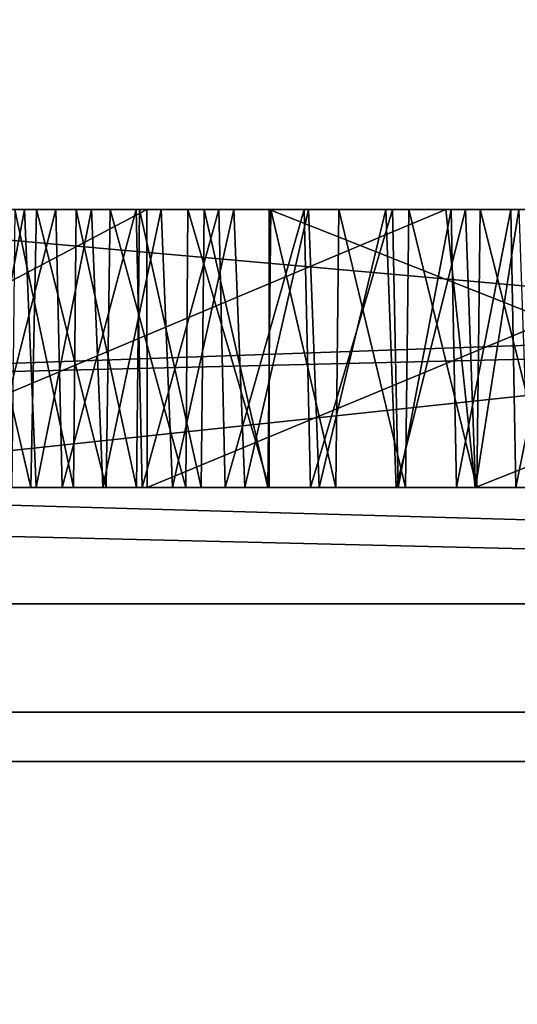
# Model space of a CAD drawing. Header units: millimetres. Extents: x -175 to 175, y 0 to 204.
# Tile 109 of 138: x 151.253 to 151.432, y 82.314 to 82.668. Entities that reach past the tile are written whole.
import ezdxf

# ---------------------------------------------------------------- set-up
doc = ezdxf.new("R2010")
doc.units = ezdxf.units.MM
doc.header["$LTSCALE"] = 65.185185
for name, color, linetype in [('498', 7, 'CONTINUOUS'), ('506', 7, 'CONTINUOUS'), ('507', 7, 'CONTINUOUS'), ('531', 7, 'CONTINUOUS'), ('533', 7, 'CONTINUOUS'), ('534', 7, 'CONTINUOUS'), ('591', 7, 'CONTINUOUS'), ('593', 7, 'CONTINUOUS'), ('596', 7, 'CONTINUOUS'), ('597', 7, 'CONTINUOUS'), ('602', 7, 'CONTINUOUS'), ('603', 7, 'CONTINUOUS'), ('757', 7, 'CONTINUOUS'), ('759', 7, 'CONTINUOUS'), ('783', 7, 'CONTINUOUS'), ('802', 7, 'CONTINUOUS'), ('807', 7, 'CONTINUOUS'), ('819', 7, 'CONTINUOUS'), ('820', 7, 'CONTINUOUS'), ('821', 7, 'CONTINUOUS'), ('833', 7, 'CONTINUOUS'), ('834', 7, 'CONTINUOUS')]:
    doc.layers.add(name, color=color, linetype=linetype)

msp = doc.modelspace()

# ---------------------------------------------------------------- linework, layer by layer
at = {"layer": '498', "color": 7, "linetype": 'CONTINUOUS', "true_color": 0xe0f2ff}
for points in [[(150, 84.1, -20), (155.17638, 84.1, -19.31852), (150, 79.6, -20), (150, 84.1, -20)], [(150, 79.6, -20), (155.17638, 84.1, -19.31852), (155.17638, 79.6, -19.31852), (150, 79.6, -20)]]:
    msp.add_3dface(points, dxfattribs=at)
at = {"layer": '506', "color": 7, "linetype": 'CONTINUOUS', "true_color": 0xe0f2ff}
for points in [[(169.5, 83.1889, 40.25999), (130.5, 83.1889, 40.25999), (130.5, 80.12662, 24.86484), (169.5, 83.1889, 40.25999)], [(169.5, 83.1889, 40.25999), (130.5, 80.12662, 24.86484), (169.5, 80.12662, 24.86484), (169.5, 83.1889, 40.25999)]]:
    msp.add_3dface(points, dxfattribs=at)
at = {"layer": '507', "color": 7, "linetype": 'CONTINUOUS', "true_color": 0xe0f2ff}
for points in [[(146.08696, 82.41915, -16.92696), (153.91304, 82.41915, -16.92696), (146.29823, 82.6, -16.38686), (146.08696, 82.41915, -16.92696)], [(146.29823, 82.6, -16.38686), (153.91304, 82.41915, -16.92696), (153.70178, 82.6, -16.38685), (146.29823, 82.6, -16.38686)], [(146.08696, 82.41915, -16.92696), (150, 81.94202, -17.73949), (153.91304, 82.41915, -16.92696), (146.08696, 82.41915, -16.92696)], [(150, 81.94202, -17.73949), (158.86974, 81.94202, -15.36284), (153.91304, 82.41915, -16.92696), (150, 81.94202, -17.73949)]]:
    msp.add_3dface(points, dxfattribs=at)
at = {"layer": '531', "color": 7, "linetype": 'CONTINUOUS', "true_color": 0xe0f2ff}
for points in [[(145.5, 82.6, 4.5), (154.5, 82.6, 4.5), (151.10987, 78.51951, 4.5), (145.5, 82.6, 4.5)], [(151.10987, 78.51951, 4.5), (154.5, 82.6, 4.5), (152.08044, 77.65403, 4.5), (151.10987, 78.51951, 4.5)]]:
    msp.add_3dface(points, dxfattribs=at)
at = {"layer": '533', "color": 7, "linetype": 'CONTINUOUS', "true_color": 0xe0f2ff}
for points in [[(154.5, 70.1, -4.5), (154.5, 82.6, -4.5), (145.5, 70.1, -4.5), (154.5, 70.1, -4.5)], [(154.5, 82.6, -4.5), (145.5, 82.6, -4.5), (145.5, 70.1, -4.5), (154.5, 82.6, -4.5)]]:
    msp.add_3dface(points, dxfattribs=at)
at = {"layer": '534', "color": 7, "linetype": 'CONTINUOUS', "true_color": 0xe0f2ff}
for points in [[(154.5, 82.6, -4.5), (154.5, 82.6, 4.5), (145.5, 82.6, -4.5), (154.5, 82.6, -4.5)], [(154.5, 82.6, 4.5), (145.5, 82.6, 4.5), (145.5, 82.6, -4.5), (154.5, 82.6, 4.5)]]:
    msp.add_3dface(points, dxfattribs=at)
at = {"layer": '591', "color": 7, "linetype": 'CONTINUOUS', "true_color": 0xe0f2ff}
for points in [[(151.40629, 82.6, 14.54327), (151.16458, 82.6, 14.47764), (151.16771, 82.5, 14.47924), (151.40629, 82.6, 14.54327)], [(151.41685, 82.5, 14.5443), (151.40629, 82.6, 14.54327), (151.16771, 82.5, 14.47924), (151.41685, 82.5, 14.5443)], [(151.66909, 82.6, 14.54607), (151.40629, 82.6, 14.54327), (151.41685, 82.5, 14.5443), (151.66909, 82.6, 14.54607)], [(151.67352, 82.5, 14.54561), (151.66909, 82.6, 14.54607), (151.41685, 82.5, 14.5443), (151.67352, 82.5, 14.54561)]]:
    msp.add_3dface(points, dxfattribs=at)
at = {"layer": '593', "color": 7, "linetype": 'CONTINUOUS', "true_color": 0xe0f2ff}
for points in [[(151.10859, 82.5, 14.23958), (151.10859, 82.6, 14.23958), (151.29856, 82.6, 14.37634), (151.10859, 82.5, 14.23958)], [(151.10859, 82.5, 14.23958), (151.29856, 82.6, 14.37634), (151.29879, 82.5, 14.37644), (151.10859, 82.5, 14.23958)], [(151.29856, 82.6, 14.37634), (151.54015, 82.6, 14.41712), (151.29879, 82.5, 14.37644), (151.29856, 82.6, 14.37634)], [(151.29879, 82.5, 14.37644), (151.54015, 82.6, 14.41712), (151.54015, 82.5, 14.41712), (151.29879, 82.5, 14.37644)]]:
    msp.add_3dface(points, dxfattribs=at)
at = {"layer": '596', "color": 7, "linetype": 'CONTINUOUS', "true_color": 0xe0f2ff}
for points in [[(151.27215, 82.5, 14.07907), (151.25104, 82.6, 14.07203), (151.25002, 82.5, 14.07168), (151.27215, 82.5, 14.07907)], [(151.27318, 82.6, 14.0794), (151.25104, 82.6, 14.07203), (151.27215, 82.5, 14.07907), (151.27318, 82.6, 14.0794)], [(151.29488, 82.5, 14.08617), (151.27318, 82.6, 14.0794), (151.27215, 82.5, 14.07907), (151.29488, 82.5, 14.08617)], [(151.29593, 82.6, 14.08649), (151.27318, 82.6, 14.0794), (151.29488, 82.5, 14.08617), (151.29593, 82.6, 14.08649)], [(151.31821, 82.5, 14.09302), (151.29593, 82.6, 14.08649), (151.29488, 82.5, 14.08617), (151.31821, 82.5, 14.09302)], [(151.31928, 82.6, 14.09333), (151.29593, 82.6, 14.08649), (151.31821, 82.5, 14.09302), (151.31928, 82.6, 14.09333)], [(151.34214, 82.5, 14.09962), (151.31928, 82.6, 14.09333), (151.31821, 82.5, 14.09302), (151.34214, 82.5, 14.09962)], [(151.34323, 82.6, 14.09991), (151.31928, 82.6, 14.09333), (151.34214, 82.5, 14.09962), (151.34323, 82.6, 14.09991)], [(151.36666, 82.5, 14.10596), (151.34323, 82.6, 14.09991), (151.34214, 82.5, 14.09962), (151.36666, 82.5, 14.10596)], [(151.36777, 82.6, 14.10624), (151.34323, 82.6, 14.09991), (151.36666, 82.5, 14.10596), (151.36777, 82.6, 14.10624)], [(151.39178, 82.5, 14.11205), (151.36777, 82.6, 14.10624), (151.36666, 82.5, 14.10596), (151.39178, 82.5, 14.11205)], [(151.39292, 82.6, 14.11231), (151.36777, 82.6, 14.10624), (151.39178, 82.5, 14.11205), (151.39292, 82.6, 14.11231)], [(151.41751, 82.5, 14.11788), (151.39292, 82.6, 14.11231), (151.39178, 82.5, 14.11205), (151.41751, 82.5, 14.11788)], [(151.41866, 82.6, 14.11813), (151.39292, 82.6, 14.11231), (151.41751, 82.5, 14.11788), (151.41866, 82.6, 14.11813)], [(151.44385, 82.5, 14.12344), (151.41866, 82.6, 14.11813), (151.41751, 82.5, 14.11788), (151.44385, 82.5, 14.12344)], [(151.44502, 82.6, 14.12368), (151.41866, 82.6, 14.11813), (151.44385, 82.5, 14.12344), (151.44502, 82.6, 14.12368)]]:
    msp.add_3dface(points, dxfattribs=at)
at = {"layer": '597', "color": 7, "linetype": 'CONTINUOUS', "true_color": 0xe0f2ff}
for points in [[(151.23785, 82.6, 13.43496), (151.26585, 82.6, 13.43238), (151.24033, 82.5, 13.43468), (151.23785, 82.6, 13.43496)], [(151.24033, 82.5, 13.43468), (151.26585, 82.6, 13.43238), (151.26812, 82.5, 13.43226), (151.24033, 82.5, 13.43468)], [(151.26585, 82.6, 13.43238), (151.29474, 82.6, 13.43106), (151.26812, 82.5, 13.43226), (151.26585, 82.6, 13.43238)], [(151.26812, 82.5, 13.43226), (151.29474, 82.6, 13.43106), (151.29699, 82.5, 13.43102), (151.26812, 82.5, 13.43226)], [(151.29474, 82.6, 13.43106), (151.32456, 82.6, 13.43077), (151.29699, 82.5, 13.43102), (151.29474, 82.6, 13.43106)], [(151.29699, 82.5, 13.43102), (151.32456, 82.6, 13.43077), (151.32682, 82.5, 13.43078), (151.29699, 82.5, 13.43102)], [(151.32456, 82.6, 13.43077), (151.35533, 82.6, 13.43126), (151.32682, 82.5, 13.43078), (151.32456, 82.6, 13.43077)], [(151.32682, 82.5, 13.43078), (151.35533, 82.6, 13.43126), (151.35752, 82.5, 13.43133), (151.32682, 82.5, 13.43078)], [(151.35533, 82.6, 13.43126), (151.38707, 82.6, 13.4324), (151.35752, 82.5, 13.43133), (151.35533, 82.6, 13.43126)], [(151.35752, 82.5, 13.43133), (151.38707, 82.6, 13.4324), (151.38908, 82.5, 13.43251), (151.35752, 82.5, 13.43133)], [(151.38707, 82.6, 13.4324), (151.4082, 82.6, 13.43358), (151.38908, 82.5, 13.43251), (151.38707, 82.6, 13.4324)], [(151.38908, 82.5, 13.43251), (151.4082, 82.6, 13.43358), (151.41008, 82.5, 13.43372), (151.38908, 82.5, 13.43251)], [(151.4082, 82.6, 13.43358), (151.42974, 82.6, 13.43523), (151.41008, 82.5, 13.43372), (151.4082, 82.6, 13.43358)], [(151.41008, 82.5, 13.43372), (151.42974, 82.6, 13.43523), (151.43147, 82.5, 13.43538), (151.41008, 82.5, 13.43372)], [(151.42974, 82.6, 13.43523), (151.45167, 82.6, 13.43742), (151.43147, 82.5, 13.43538), (151.42974, 82.6, 13.43523)], [(151.43147, 82.5, 13.43538), (151.45167, 82.6, 13.43742), (151.45324, 82.5, 13.43759), (151.43147, 82.5, 13.43538)]]:
    msp.add_3dface(points, dxfattribs=at)
at = {"layer": '602', "color": 7, "linetype": 'CONTINUOUS', "true_color": 0xe0f2ff}
for points in [[(151.59585, 82.6, 13.60541), (151.34266, 82.6, 13.56398), (151.59585, 82.5, 13.60541), (151.59585, 82.6, 13.60541)], [(151.59585, 82.5, 13.60541), (151.34266, 82.6, 13.56398), (151.34266, 82.5, 13.56398), (151.59585, 82.5, 13.60541)]]:
    msp.add_3dface(points, dxfattribs=at)
at = {"layer": '603', "color": 7, "linetype": 'CONTINUOUS', "true_color": 0xe0f2ff}
for points in [[(151.25678, 82.5, 13.5712), (151.23351, 82.6, 13.57633), (151.23089, 82.5, 13.57701), (151.25678, 82.5, 13.5712)], [(151.2315, 82.6, 13.9361), (151.2546, 82.6, 13.94432), (151.23569, 82.5, 13.93771), (151.2315, 82.6, 13.9361)], [(151.25883, 82.6, 13.57083), (151.23351, 82.6, 13.57633), (151.25678, 82.5, 13.5712), (151.25883, 82.6, 13.57083)], [(151.23569, 82.5, 13.93771), (151.2546, 82.6, 13.94432), (151.25878, 82.5, 13.94572), (151.23569, 82.5, 13.93771)], [(151.2546, 82.6, 13.94432), (151.27866, 82.6, 13.95218), (151.25878, 82.5, 13.94572), (151.2546, 82.6, 13.94432)], [(151.28398, 82.5, 13.56711), (151.25883, 82.6, 13.57083), (151.25678, 82.5, 13.5712), (151.28398, 82.5, 13.56711)], [(151.25878, 82.5, 13.94572), (151.27866, 82.6, 13.95218), (151.2828, 82.5, 13.9534), (151.25878, 82.5, 13.94572)], [(151.28541, 82.6, 13.56696), (151.25883, 82.6, 13.57083), (151.28398, 82.5, 13.56711), (151.28541, 82.6, 13.56696)], [(151.27866, 82.6, 13.95218), (151.30378, 82.6, 13.95949), (151.2828, 82.5, 13.9534), (151.27866, 82.6, 13.95218)], [(151.2828, 82.5, 13.9534), (151.30378, 82.6, 13.95949), (151.30784, 82.5, 13.9606), (151.2828, 82.5, 13.9534)], [(151.3126, 82.5, 13.56471), (151.28541, 82.6, 13.56696), (151.28398, 82.5, 13.56711), (151.3126, 82.5, 13.56471)], [(151.31335, 82.6, 13.56468), (151.28541, 82.6, 13.56696), (151.3126, 82.5, 13.56471), (151.31335, 82.6, 13.56468)], [(151.30378, 82.6, 13.95949), (151.3299, 82.6, 13.96638), (151.30784, 82.5, 13.9606), (151.30378, 82.6, 13.95949)], [(151.30784, 82.5, 13.9606), (151.3299, 82.6, 13.96638), (151.33385, 82.5, 13.9674), (151.30784, 82.5, 13.9606)], [(151.34266, 82.5, 13.56398), (151.31335, 82.6, 13.56468), (151.3126, 82.5, 13.56471), (151.34266, 82.5, 13.56398)], [(151.34266, 82.5, 13.56398), (151.34266, 82.6, 13.56398), (151.31335, 82.6, 13.56468), (151.34266, 82.5, 13.56398)], [(151.3299, 82.6, 13.96638), (151.35687, 82.6, 13.97309), (151.33385, 82.5, 13.9674), (151.3299, 82.6, 13.96638)], [(151.33385, 82.5, 13.9674), (151.35687, 82.6, 13.97309), (151.36071, 82.5, 13.97402), (151.33385, 82.5, 13.9674)], [(151.35687, 82.6, 13.97309), (151.38469, 82.6, 13.97961), (151.36071, 82.5, 13.97402), (151.35687, 82.6, 13.97309)], [(151.36071, 82.5, 13.97402), (151.38469, 82.6, 13.97961), (151.38839, 82.5, 13.98044), (151.36071, 82.5, 13.97402)], [(151.38469, 82.6, 13.97961), (151.41342, 82.6, 13.98587), (151.38839, 82.5, 13.98044), (151.38469, 82.6, 13.97961)], [(151.38839, 82.5, 13.98044), (151.41342, 82.6, 13.98587), (151.41698, 82.5, 13.98661), (151.38839, 82.5, 13.98044)], [(151.41342, 82.6, 13.98587), (151.43262, 82.6, 13.98979), (151.41698, 82.5, 13.98661), (151.41342, 82.6, 13.98587)], [(151.41698, 82.5, 13.98661), (151.43262, 82.6, 13.98979), (151.43608, 82.5, 13.99047), (151.41698, 82.5, 13.98661)]]:
    msp.add_3dface(points, dxfattribs=at)
at = {"layer": '757', "color": 7, "linetype": 'CONTINUOUS', "true_color": 0xe0f2ff}
for points in [[(152.25, 82.5, 11.75), (152.25, 82.6, 11.75), (151.125, 82.6, 11.75), (152.25, 82.5, 11.75)], [(151.125, 82.5, 11.75), (152.25, 82.5, 11.75), (151.125, 82.6, 11.75), (151.125, 82.5, 11.75)]]:
    msp.add_3dface(points, dxfattribs=at)
at = {"layer": '759', "color": 7, "linetype": 'CONTINUOUS', "true_color": 0xe0f2ff}
for points in [[(151.125, 82.5, 11.59043), (151.125, 82.6, 11.59043), (152.0625, 82.6, 11.59043), (151.125, 82.5, 11.59043)], [(152.0625, 82.5, 11.59043), (151.125, 82.5, 11.59043), (152.0625, 82.6, 11.59043), (152.0625, 82.5, 11.59043)]]:
    msp.add_3dface(points, dxfattribs=at)
at = {"layer": '783', "color": 7, "linetype": 'CONTINUOUS', "true_color": 0xe0f2ff}
for points in [[(146.29823, 82.6, 16.38686), (153.70178, 82.6, 16.38685), (146.08696, 82.41915, 16.92696), (146.29823, 82.6, 16.38686)], [(146.08696, 82.41915, 16.92696), (153.70178, 82.6, 16.38685), (153.91304, 82.41915, 16.92696), (146.08696, 82.41915, 16.92696)], [(150, 81.94202, 17.73949), (146.08696, 82.41915, 16.92696), (153.91304, 82.41915, 16.92696), (150, 81.94202, 17.73949)], [(158.86974, 81.94202, 15.36284), (150, 81.94202, 17.73949), (153.91304, 82.41915, 16.92696), (158.86974, 81.94202, 15.36284)]]:
    msp.add_3dface(points, dxfattribs=at)
at = {"layer": '802', "color": 7, "linetype": 'CONTINUOUS', "true_color": 0xe0f2ff}
for points in [[(152.5, 82.6, -7.8275), (152.5, 82.45815, -7.4786), (147.5, 82.6, -7.8275), (152.5, 82.6, -7.8275)], [(147.5, 82.6, -7.8275), (152.5, 82.45815, -7.4786), (147.5, 82.45815, -7.4786), (147.5, 82.6, -7.8275)], [(152.5, 82.11309, -7.32767), (147.5, 82.11309, -7.32767), (147.5, 82.45815, -7.4786), (152.5, 82.11309, -7.32767)], [(152.5, 82.45815, -7.4786), (152.5, 82.11309, -7.32767), (147.5, 82.45815, -7.4786), (152.5, 82.45815, -7.4786)]]:
    msp.add_3dface(points, dxfattribs=at)
at = {"layer": '807', "color": 7, "linetype": 'CONTINUOUS', "true_color": 0xe0f2ff}
for points in [[(147.17709, 82.6, 9.52233), (147.17709, 82.40141, 9.03387), (152.82291, 82.6, 9.52233), (147.17709, 82.6, 9.52233)], [(152.82291, 82.6, 9.52233), (147.17709, 82.40141, 9.03387), (152.82291, 82.40141, 9.03387), (152.82291, 82.6, 9.52233)], [(147.17709, 81.91832, 8.82257), (152.82291, 81.91832, 8.82257), (152.82291, 82.40141, 9.03387), (147.17709, 81.91832, 8.82257)], [(147.17709, 82.40141, 9.03387), (147.17709, 81.91832, 8.82257), (152.82291, 82.40141, 9.03387), (147.17709, 82.40141, 9.03387)]]:
    msp.add_3dface(points, dxfattribs=at)
at = {"layer": '819', "color": 7, "linetype": 'CONTINUOUS', "true_color": 0xe0f2ff}
for points in [[(151.16458, 82.6, 14.47764), (151.40629, 82.6, 14.54327), (146.29823, 82.6, 16.38686), (151.16458, 82.6, 14.47764)], [(151.40629, 82.6, 14.54327), (151.66909, 82.6, 14.54607), (146.29823, 82.6, 16.38686), (151.40629, 82.6, 14.54327)], [(151.66909, 82.6, 14.54607), (151.87014, 82.6, 14.48426), (146.29823, 82.6, 16.38686), (151.66909, 82.6, 14.54607)], [(151.87014, 82.6, 14.48426), (152.34408, 82.6, 14.929), (146.29823, 82.6, 16.38686), (151.87014, 82.6, 14.48426)], [(152.34408, 82.6, 14.929), (152.50567, 82.6, 14.929), (146.29823, 82.6, 16.38686), (152.34408, 82.6, 14.929)], [(152.50567, 82.6, 14.929), (153.70178, 82.6, 16.38685), (146.29823, 82.6, 16.38686), (152.50567, 82.6, 14.929)], [(147.9375, 82.6, 10.25), (147.17709, 82.6, 9.52233), (152.82291, 82.6, 9.52233), (147.9375, 82.6, 10.25)], [(148.125, 82.6, 10.25), (147.9375, 82.6, 10.25), (152.82291, 82.6, 9.52233), (148.125, 82.6, 10.25)], [(148.84375, 82.6, 10.25), (148.125, 82.6, 10.25), (152.82291, 82.6, 9.52233), (148.84375, 82.6, 10.25)], [(149.03125, 82.6, 10.25), (148.84375, 82.6, 10.25), (152.82291, 82.6, 9.52233), (149.03125, 82.6, 10.25)], [(149.1875, 82.6, 10.28191), (149.03125, 82.6, 10.25), (152.82291, 82.6, 9.52233), (149.1875, 82.6, 10.28191)], [(149.34375, 82.6, 10.37766), (149.1875, 82.6, 10.28191), (152.82291, 82.6, 9.52233), (149.34375, 82.6, 10.37766)], [(150.0625, 82.6, 10.28191), (149.34375, 82.6, 10.37766), (152.82291, 82.6, 9.52233), (150.0625, 82.6, 10.28191)], [(150.21875, 82.6, 10.25), (150.0625, 82.6, 10.28191), (152.82291, 82.6, 9.52233), (150.21875, 82.6, 10.25)], [(150.40625, 82.6, 10.25), (150.21875, 82.6, 10.25), (152.82291, 82.6, 9.52233), (150.40625, 82.6, 10.25)], [(150.5625, 82.6, 10.28191), (150.40625, 82.6, 10.25), (152.82291, 82.6, 9.52233), (150.5625, 82.6, 10.28191)], [(150.71875, 82.6, 10.37766), (150.5625, 82.6, 10.28191), (152.82291, 82.6, 9.52233), (150.71875, 82.6, 10.37766)], [(150.8125, 82.6, 10.4734), (150.71875, 82.6, 10.37766), (152.82291, 82.6, 9.52233), (150.8125, 82.6, 10.4734)], [(150.875, 82.6, 10.63298), (150.8125, 82.6, 10.4734), (151.4375, 82.6, 10.25), (150.875, 82.6, 10.63298)], [(151.4375, 82.6, 10.25), (150.8125, 82.6, 10.4734), (152.82291, 82.6, 9.52233), (151.4375, 82.6, 10.25)], [(150.875, 82.6, 10.72872), (150.875, 82.6, 10.63298), (151.4375, 82.6, 10.25), (150.875, 82.6, 10.72872)], [(151.125, 82.6, 11.59043), (150.875, 82.6, 10.72872), (151.4375, 82.6, 10.25), (151.125, 82.6, 11.59043)], [(151.29856, 82.6, 14.37634), (151.10859, 82.6, 14.23958), (151.29593, 82.6, 14.08649), (151.29856, 82.6, 14.37634)], [(151.10859, 82.6, 14.23958), (151.25104, 82.6, 14.07203), (151.27318, 82.6, 14.0794), (151.10859, 82.6, 14.23958)], [(151.10859, 82.6, 14.23958), (151.27318, 82.6, 14.0794), (151.29593, 82.6, 14.08649), (151.10859, 82.6, 14.23958)], [(152.25, 82.6, 11.75), (151.13493, 82.6, 13.45781), (151.125, 82.6, 11.75), (152.25, 82.6, 11.75)], [(152.0625, 82.6, 11.59043), (151.125, 82.6, 11.59043), (151.4375, 82.6, 10.25), (152.0625, 82.6, 11.59043)], [(151.15925, 82.6, 13.44979), (151.13493, 82.6, 13.45781), (152.25, 82.6, 11.75), (151.15925, 82.6, 13.44979)], [(151.1845, 82.6, 13.44346), (151.15925, 82.6, 13.44979), (152.25, 82.6, 11.75), (151.1845, 82.6, 13.44346)], [(151.21072, 82.6, 13.43861), (151.1845, 82.6, 13.44346), (152.25, 82.6, 11.75), (151.21072, 82.6, 13.43861)], [(151.23785, 82.6, 13.43496), (151.21072, 82.6, 13.43861), (152.25, 82.6, 11.75), (151.23785, 82.6, 13.43496)], [(151.26585, 82.6, 13.43238), (151.23785, 82.6, 13.43496), (152.25, 82.6, 11.75), (151.26585, 82.6, 13.43238)], [(151.29474, 82.6, 13.43106), (151.26585, 82.6, 13.43238), (152.25, 82.6, 11.75), (151.29474, 82.6, 13.43106)], [(151.32456, 82.6, 13.43077), (151.29474, 82.6, 13.43106), (152.25, 82.6, 11.75), (151.32456, 82.6, 13.43077)], [(151.29856, 82.6, 14.37634), (151.29593, 82.6, 14.08649), (151.31928, 82.6, 14.09333), (151.29856, 82.6, 14.37634)], [(151.54015, 82.6, 14.41712), (151.29856, 82.6, 14.37634), (151.52772, 82.6, 14.13875), (151.54015, 82.6, 14.41712)], [(151.29856, 82.6, 14.37634), (151.31928, 82.6, 14.09333), (151.34323, 82.6, 14.09991), (151.29856, 82.6, 14.37634)], [(151.29856, 82.6, 14.37634), (151.34323, 82.6, 14.09991), (151.36777, 82.6, 14.10624), (151.29856, 82.6, 14.37634)], [(151.29856, 82.6, 14.37634), (151.36777, 82.6, 14.10624), (151.39292, 82.6, 14.11231), (151.29856, 82.6, 14.37634)], [(151.29856, 82.6, 14.37634), (151.39292, 82.6, 14.11231), (151.41866, 82.6, 14.11813), (151.29856, 82.6, 14.37634)], [(151.29856, 82.6, 14.37634), (151.41866, 82.6, 14.11813), (151.44502, 82.6, 14.12368), (151.29856, 82.6, 14.37634)], [(151.29856, 82.6, 14.37634), (151.44502, 82.6, 14.12368), (151.47198, 82.6, 14.12897), (151.29856, 82.6, 14.37634)], [(151.29856, 82.6, 14.37634), (151.47198, 82.6, 14.12897), (151.49955, 82.6, 14.13399), (151.29856, 82.6, 14.37634)], [(151.29856, 82.6, 14.37634), (151.49955, 82.6, 14.13399), (151.52772, 82.6, 14.13875), (151.29856, 82.6, 14.37634)], [(151.35533, 82.6, 13.43126), (151.32456, 82.6, 13.43077), (152.25, 82.6, 11.75), (151.35533, 82.6, 13.43126)], [(151.38707, 82.6, 13.4324), (151.35533, 82.6, 13.43126), (152.25, 82.6, 11.75), (151.38707, 82.6, 13.4324)], [(151.4082, 82.6, 13.43358), (151.38707, 82.6, 13.4324), (152.25, 82.6, 11.75), (151.4082, 82.6, 13.43358)], [(151.42974, 82.6, 13.43523), (151.4082, 82.6, 13.43358), (152.25, 82.6, 11.75), (151.42974, 82.6, 13.43523)], [(151.45167, 82.6, 13.43742), (151.42974, 82.6, 13.43523), (152.25, 82.6, 11.75), (151.45167, 82.6, 13.43742)]]:
    msp.add_3dface(points, dxfattribs=at)
at = {"layer": '820', "color": 7, "linetype": 'CONTINUOUS', "true_color": 0xe0f2ff}
for points in [[(146.29823, 82.6, -16.38686), (153.70178, 82.6, -16.38685), (146.42902, 82.6, -7.72827), (146.29823, 82.6, -16.38686)], [(153.70178, 82.6, -16.38685), (147.5, 82.6, -7.8275), (146.42902, 82.6, -7.72827), (153.70178, 82.6, -16.38685)], [(153.70178, 82.6, -16.38685), (152.5, 82.6, -7.8275), (147.5, 82.6, -7.8275), (153.70178, 82.6, -16.38685)]]:
    msp.add_3dface(points, dxfattribs=at)
at = {"layer": '821', "color": 7, "linetype": 'CONTINUOUS', "true_color": 0xe0f2ff}
for points in [[(151.2546, 82.6, 13.94432), (151.2315, 82.6, 13.9361), (151.23351, 82.6, 13.57633), (151.2546, 82.6, 13.94432)], [(151.2546, 82.6, 13.94432), (151.23351, 82.6, 13.57633), (151.25883, 82.6, 13.57083), (151.2546, 82.6, 13.94432)], [(151.27866, 82.6, 13.95218), (151.2546, 82.6, 13.94432), (151.25883, 82.6, 13.57083), (151.27866, 82.6, 13.95218)], [(151.27866, 82.6, 13.95218), (151.25883, 82.6, 13.57083), (151.28541, 82.6, 13.56696), (151.27866, 82.6, 13.95218)], [(151.30378, 82.6, 13.95949), (151.27866, 82.6, 13.95218), (151.28541, 82.6, 13.56696), (151.30378, 82.6, 13.95949)], [(151.30378, 82.6, 13.95949), (151.28541, 82.6, 13.56696), (151.31335, 82.6, 13.56468), (151.30378, 82.6, 13.95949)], [(151.3299, 82.6, 13.96638), (151.30378, 82.6, 13.95949), (151.31335, 82.6, 13.56468), (151.3299, 82.6, 13.96638)], [(151.34266, 82.6, 13.56398), (151.3299, 82.6, 13.96638), (151.31335, 82.6, 13.56468), (151.34266, 82.6, 13.56398)], [(151.34266, 82.6, 13.56398), (151.35687, 82.6, 13.97309), (151.3299, 82.6, 13.96638), (151.34266, 82.6, 13.56398)], [(151.34266, 82.6, 13.56398), (151.59585, 82.6, 13.60541), (151.35687, 82.6, 13.97309), (151.34266, 82.6, 13.56398)], [(151.59585, 82.6, 13.60541), (151.38469, 82.6, 13.97961), (151.35687, 82.6, 13.97309), (151.59585, 82.6, 13.60541)], [(151.59585, 82.6, 13.60541), (151.41342, 82.6, 13.98587), (151.38469, 82.6, 13.97961), (151.59585, 82.6, 13.60541)], [(151.59585, 82.6, 13.60541), (151.43262, 82.6, 13.98979), (151.41342, 82.6, 13.98587), (151.59585, 82.6, 13.60541)]]:
    msp.add_3dface(points, dxfattribs=at)
at = {"layer": '833', "color": 7, "linetype": 'CONTINUOUS', "true_color": 0xe0f2ff}
for points in [[(151.16771, 82.5, 14.47924), (151.10859, 82.5, 14.23958), (151.29879, 82.5, 14.37644), (151.16771, 82.5, 14.47924)], [(151.41685, 82.5, 14.5443), (151.16771, 82.5, 14.47924), (151.29879, 82.5, 14.37644), (151.41685, 82.5, 14.5443)], [(151.24033, 82.5, 13.43468), (151.25678, 82.5, 13.5712), (151.23089, 82.5, 13.57701), (151.24033, 82.5, 13.43468)], [(151.25002, 82.5, 14.07168), (151.23569, 82.5, 13.93771), (151.25878, 82.5, 13.94572), (151.25002, 82.5, 14.07168)], [(151.24033, 82.5, 13.43468), (151.26812, 82.5, 13.43226), (151.25678, 82.5, 13.5712), (151.24033, 82.5, 13.43468)], [(151.27215, 82.5, 14.07907), (151.25002, 82.5, 14.07168), (151.25878, 82.5, 13.94572), (151.27215, 82.5, 14.07907)], [(151.26812, 82.5, 13.43226), (151.28398, 82.5, 13.56711), (151.25678, 82.5, 13.5712), (151.26812, 82.5, 13.43226)], [(151.27215, 82.5, 14.07907), (151.25878, 82.5, 13.94572), (151.2828, 82.5, 13.9534), (151.27215, 82.5, 14.07907)], [(151.26812, 82.5, 13.43226), (151.29699, 82.5, 13.43102), (151.28398, 82.5, 13.56711), (151.26812, 82.5, 13.43226)], [(151.29488, 82.5, 14.08617), (151.27215, 82.5, 14.07907), (151.2828, 82.5, 13.9534), (151.29488, 82.5, 14.08617)], [(151.29488, 82.5, 14.08617), (151.2828, 82.5, 13.9534), (151.30784, 82.5, 13.9606), (151.29488, 82.5, 14.08617)], [(151.29699, 82.5, 13.43102), (151.3126, 82.5, 13.56471), (151.28398, 82.5, 13.56711), (151.29699, 82.5, 13.43102)], [(151.31821, 82.5, 14.09302), (151.29488, 82.5, 14.08617), (151.30784, 82.5, 13.9606), (151.31821, 82.5, 14.09302)], [(151.29699, 82.5, 13.43102), (151.32682, 82.5, 13.43078), (151.3126, 82.5, 13.56471), (151.29699, 82.5, 13.43102)], [(151.41685, 82.5, 14.5443), (151.29879, 82.5, 14.37644), (151.54015, 82.5, 14.41712), (151.41685, 82.5, 14.5443)], [(151.31821, 82.5, 14.09302), (151.30784, 82.5, 13.9606), (151.33385, 82.5, 13.9674), (151.31821, 82.5, 14.09302)], [(151.32682, 82.5, 13.43078), (151.34266, 82.5, 13.56398), (151.3126, 82.5, 13.56471), (151.32682, 82.5, 13.43078)], [(151.34214, 82.5, 14.09962), (151.31821, 82.5, 14.09302), (151.33385, 82.5, 13.9674), (151.34214, 82.5, 14.09962)], [(151.32682, 82.5, 13.43078), (151.35752, 82.5, 13.43133), (151.34266, 82.5, 13.56398), (151.32682, 82.5, 13.43078)], [(151.34214, 82.5, 14.09962), (151.33385, 82.5, 13.9674), (151.36071, 82.5, 13.97402), (151.34214, 82.5, 14.09962)], [(151.36666, 82.5, 14.10596), (151.34214, 82.5, 14.09962), (151.36071, 82.5, 13.97402), (151.36666, 82.5, 14.10596)], [(151.35752, 82.5, 13.43133), (151.38908, 82.5, 13.43251), (151.34266, 82.5, 13.56398), (151.35752, 82.5, 13.43133)], [(151.38908, 82.5, 13.43251), (151.41008, 82.5, 13.43372), (151.34266, 82.5, 13.56398), (151.38908, 82.5, 13.43251)], [(151.41008, 82.5, 13.43372), (151.43147, 82.5, 13.43538), (151.34266, 82.5, 13.56398), (151.41008, 82.5, 13.43372)], [(151.43147, 82.5, 13.43538), (151.45324, 82.5, 13.43759), (151.34266, 82.5, 13.56398), (151.43147, 82.5, 13.43538)], [(151.45324, 82.5, 13.43759), (151.47542, 82.5, 13.44041), (151.34266, 82.5, 13.56398), (151.45324, 82.5, 13.43759)], [(151.47542, 82.5, 13.44041), (151.49801, 82.5, 13.4436), (151.34266, 82.5, 13.56398), (151.47542, 82.5, 13.44041)], [(151.49801, 82.5, 13.4436), (151.52101, 82.5, 13.44725), (151.34266, 82.5, 13.56398), (151.49801, 82.5, 13.4436)], [(151.52101, 82.5, 13.44725), (151.54438, 82.5, 13.45151), (151.34266, 82.5, 13.56398), (151.52101, 82.5, 13.44725)], [(151.54438, 82.5, 13.45151), (151.56812, 82.5, 13.45656), (151.34266, 82.5, 13.56398), (151.54438, 82.5, 13.45151)], [(151.56812, 82.5, 13.45656), (151.59219, 82.5, 13.46257), (151.34266, 82.5, 13.56398), (151.56812, 82.5, 13.45656)], [(151.59219, 82.5, 13.46257), (151.59585, 82.5, 13.60541), (151.34266, 82.5, 13.56398), (151.59219, 82.5, 13.46257)], [(151.36666, 82.5, 14.10596), (151.36071, 82.5, 13.97402), (151.38839, 82.5, 13.98044), (151.36666, 82.5, 14.10596)], [(151.39178, 82.5, 14.11205), (151.36666, 82.5, 14.10596), (151.38839, 82.5, 13.98044), (151.39178, 82.5, 14.11205)], [(151.39178, 82.5, 14.11205), (151.38839, 82.5, 13.98044), (151.41698, 82.5, 13.98661), (151.39178, 82.5, 14.11205)], [(151.41751, 82.5, 14.11788), (151.39178, 82.5, 14.11205), (151.41698, 82.5, 13.98661), (151.41751, 82.5, 14.11788)], [(151.67352, 82.5, 14.54561), (151.41685, 82.5, 14.5443), (151.54015, 82.5, 14.41712), (151.67352, 82.5, 14.54561)], [(151.41751, 82.5, 14.11788), (151.41698, 82.5, 13.98661), (151.43608, 82.5, 13.99047), (151.41751, 82.5, 14.11788)], [(151.44385, 82.5, 14.12344), (151.41751, 82.5, 14.11788), (151.43608, 82.5, 13.99047), (151.44385, 82.5, 14.12344)]]:
    msp.add_3dface(points, dxfattribs=at)
at = {"layer": '834', "color": 7, "linetype": 'CONTINUOUS', "true_color": 0xe0f2ff}
for points in [[(152.25, 82.5, 11.75), (151.125, 82.5, 11.75), (151.125, 82.5, 11.59043), (152.25, 82.5, 11.75)], [(152.25, 82.5, 11.75), (151.125, 82.5, 11.59043), (152.0625, 82.5, 11.59043), (152.25, 82.5, 11.75)]]:
    msp.add_3dface(points, dxfattribs=at)

doc.saveas('drawing.dxf')
